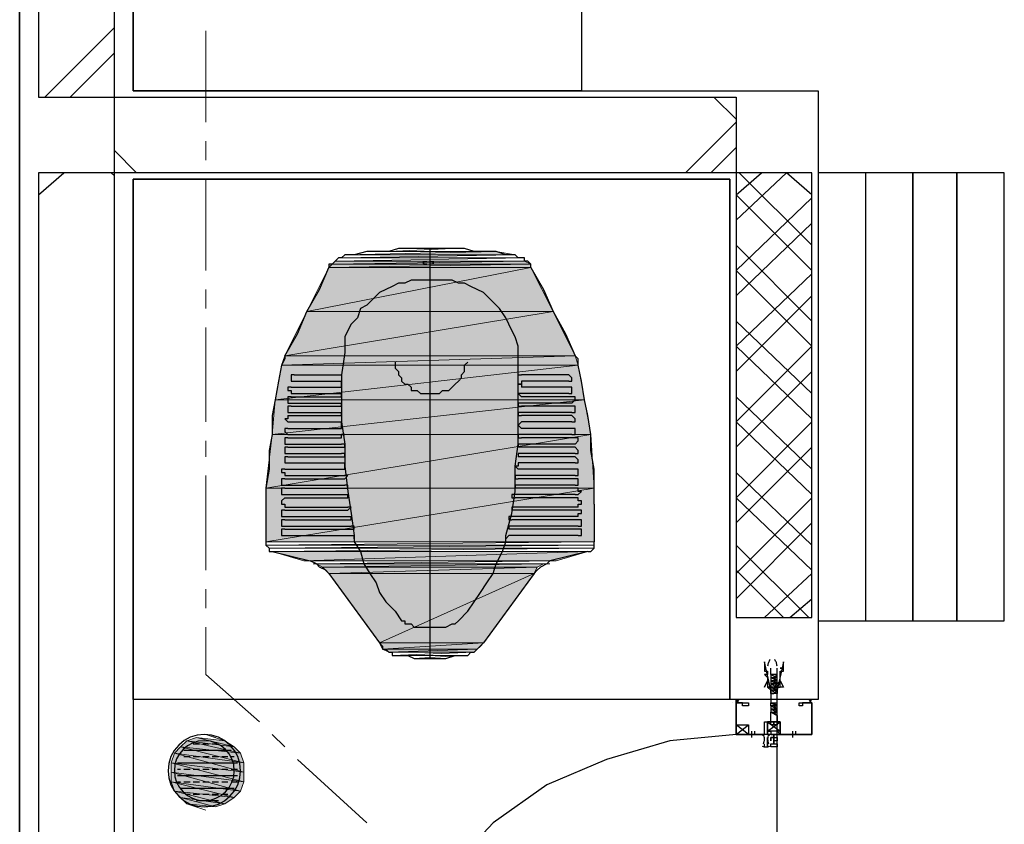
# Model space of a CAD drawing. Header units: millimetres. Extents: x 0 to 420, y 0 to 297.
# Tile 5 of 68: x 73 to 86, y 109 to 120. Entities that reach past the tile are written whole.
import ezdxf

# ---------------------------------------------------------------- set-up
doc = ezdxf.new("R2010")
doc.units = ezdxf.units.MM
doc.layers.add('FILL_FFFFFF', color=7, linetype='Continuous', true_color=0xffffff)
doc.layers.add('LINE_FFFFFF', color=7, linetype='Continuous', true_color=0xffffff)
doc.layers.add('LINE_000000', color=7, linetype='Continuous')

msp = doc.modelspace()

# ---------------------------------------------------------------- hatches: boundary and pattern name
at = {"layer": 'FILL_FFFFFF'}
h = msp.add_hatch(color=7, dxfattribs=at)
h.dxf.hatch_style = 1
h.paths.add_polyline_path([(79.587, 116.967), (77.555, 116.925), (79.841, 116.925), (79.587, 116.967)])
h = msp.add_hatch(color=7, dxfattribs=at)
h.dxf.hatch_style = 1
h.paths.add_polyline_path([(77.385, 116.798), (80.052, 116.798), (77.343, 116.755), (77.385, 116.798)])
h = msp.add_hatch(color=7, dxfattribs=at)
h.dxf.hatch_style = 1
h.paths.add_polyline_path([(80.052, 116.798), (77.343, 116.755), (80.052, 116.755), (80.052, 116.798)])
h = msp.add_hatch(color=7, dxfattribs=at)
h.dxf.hatch_style = 1
h.paths.add_polyline_path([(77.428, 116.84), (79.968, 116.84), (77.385, 116.798), (77.428, 116.84)])
h = msp.add_hatch(color=7, dxfattribs=at)
h.dxf.hatch_style = 1
h.paths.add_polyline_path([(79.968, 116.84), (77.385, 116.798), (80.052, 116.798), (79.968, 116.84)])
h = msp.add_hatch(color=7, dxfattribs=at)
h.dxf.hatch_style = 1
h.paths.add_polyline_path([(77.343, 116.755), (80.052, 116.755), (77.047, 116.163), (77.343, 116.755)])
h = msp.add_hatch(color=7, dxfattribs=at)
h.dxf.hatch_style = 1
h.paths.add_polyline_path([(80.052, 116.755), (77.047, 116.163), (80.349, 116.163), (80.052, 116.755)])
h = msp.add_hatch(color=7, dxfattribs=at)
h.dxf.hatch_style = 1
h.paths.add_polyline_path([(77.047, 116.163), (80.349, 116.163), (76.75, 115.57), (77.047, 116.163)])
h = msp.add_hatch(color=7, dxfattribs=at)
h.dxf.hatch_style = 1
h.paths.add_polyline_path([(80.349, 116.163), (76.75, 115.57), (80.645, 115.57), (80.349, 116.163)])
h = msp.add_hatch(color=7, dxfattribs=at)
h.dxf.hatch_style = 1
h.paths.add_polyline_path([(76.708, 115.443), (80.687, 115.443), (76.623, 114.977), (76.708, 115.443)])
h = msp.add_hatch(color=7, dxfattribs=at)
h.dxf.hatch_style = 1
h.paths.add_polyline_path([(80.687, 115.443), (76.623, 114.977), (80.772, 114.977), (80.687, 115.443)])
h = msp.add_hatch(color=7, dxfattribs=at)
h.dxf.hatch_style = 1
h.paths.add_polyline_path([(76.75, 115.57), (80.645, 115.57), (76.708, 115.443), (76.75, 115.57)])
h = msp.add_hatch(color=7, dxfattribs=at)
h.dxf.hatch_style = 1
h.paths.add_polyline_path([(80.645, 115.57), (76.708, 115.443), (80.687, 115.443), (80.645, 115.57)])
h = msp.add_hatch(color=7, dxfattribs=at)
h.dxf.hatch_style = 1
h.paths.add_polyline_path([(76.623, 114.977), (80.772, 114.977), (76.581, 114.512), (76.623, 114.977)])
h = msp.add_hatch(color=7, dxfattribs=at)
h.dxf.hatch_style = 1
h.paths.add_polyline_path([(80.772, 114.977), (76.581, 114.512), (80.857, 114.512), (80.772, 114.977)])
h = msp.add_hatch(color=7, dxfattribs=at)
h.dxf.hatch_style = 1
h.paths.add_polyline_path([(76.581, 114.512), (80.857, 114.512), (76.496, 113.792), (76.581, 114.512)])
h = msp.add_hatch(color=7, dxfattribs=at)
h.dxf.hatch_style = 1
h.paths.add_polyline_path([(80.857, 114.512), (76.496, 113.792), (80.899, 113.792), (80.857, 114.512)])
h = msp.add_hatch(color=7, dxfattribs=at)
h.dxf.hatch_style = 1
h.paths.add_polyline_path([(76.496, 113.792), (80.899, 113.792), (76.496, 113.072), (76.496, 113.792)])
h = msp.add_hatch(color=7, dxfattribs=at)
h.dxf.hatch_style = 1
h.paths.add_polyline_path([(80.899, 113.792), (76.496, 113.072), (80.899, 113.072), (80.899, 113.792)])
h = msp.add_hatch(color=7, dxfattribs=at)
h.dxf.hatch_style = 1
h.paths.add_polyline_path([(76.581, 112.945), (80.814, 112.945), (77.004, 112.818), (76.581, 112.945)])
h = msp.add_hatch(color=7, dxfattribs=at)
h.dxf.hatch_style = 1
h.paths.add_polyline_path([(80.814, 112.945), (77.004, 112.818), (80.391, 112.818), (80.814, 112.945)])
h = msp.add_hatch(color=7, dxfattribs=at)
h.dxf.hatch_style = 1
h.paths.add_polyline_path([(77.174, 112.776), (80.222, 112.776), (77.258, 112.734), (77.174, 112.776)])
h = msp.add_hatch(color=7, dxfattribs=at)
h.dxf.hatch_style = 1
h.paths.add_polyline_path([(80.222, 112.776), (77.258, 112.734), (80.137, 112.734), (80.222, 112.776)])
h = msp.add_hatch(color=7, dxfattribs=at)
h.dxf.hatch_style = 1
h.paths.add_polyline_path([(77.258, 112.734), (80.137, 112.734), (77.343, 112.649), (77.258, 112.734)])
h = msp.add_hatch(color=7, dxfattribs=at)
h.dxf.hatch_style = 1
h.paths.add_polyline_path([(80.137, 112.734), (77.343, 112.649), (80.095, 112.649), (80.137, 112.734)])
h = msp.add_hatch(color=7, dxfattribs=at)
h.dxf.hatch_style = 1
h.paths.add_polyline_path([(77.343, 112.649), (80.095, 112.649), (78.02, 111.718), (77.343, 112.649)])
h = msp.add_hatch(color=7, dxfattribs=at)
h.dxf.hatch_style = 1
h.paths.add_polyline_path([(80.095, 112.649), (78.02, 111.718), (79.417, 111.718), (80.095, 112.649)])
h = msp.add_hatch(color=7, dxfattribs=at)
h.dxf.hatch_style = 1
h.paths.add_polyline_path([(78.02, 111.718), (79.417, 111.718), (78.063, 111.633), (78.02, 111.718)])
h = msp.add_hatch(color=7, dxfattribs=at)
h.dxf.hatch_style = 1
h.paths.add_polyline_path([(79.417, 111.718), (78.063, 111.633), (79.333, 111.633), (79.417, 111.718)])
h = msp.add_hatch(color=7, dxfattribs=at)
h.dxf.hatch_style = 1
h.paths.add_polyline_path([(78.063, 111.633), (79.333, 111.633), (78.147, 111.591), (78.063, 111.633)])
h = msp.add_hatch(color=7, dxfattribs=at)
h.dxf.hatch_style = 1
h.paths.add_polyline_path([(79.333, 111.633), (78.147, 111.591), (79.29, 111.591), (79.333, 111.633)])
h = msp.add_hatch(color=7, dxfattribs=at)
h.dxf.hatch_style = 1
h.paths.add_polyline_path([(75.438, 110.405), (76.073, 110.321), (75.565, 110.448), (75.438, 110.405)])
h = msp.add_hatch(color=7, dxfattribs=at)
h.dxf.hatch_style = 1
h.paths.add_polyline_path([(76.073, 110.321), (75.565, 110.448), (75.946, 110.405), (76.073, 110.321)])
h = msp.add_hatch(color=7, dxfattribs=at)
h.dxf.hatch_style = 1
h.paths.add_polyline_path([(75.269, 110.236), (76.2, 110.109), (75.353, 110.321), (75.269, 110.236)])
h = msp.add_hatch(color=7, dxfattribs=at)
h.dxf.hatch_style = 1
h.paths.add_polyline_path([(75.353, 110.321), (76.158, 110.236), (75.438, 110.405), (75.353, 110.321)])
h = msp.add_hatch(color=7, dxfattribs=at)
h.dxf.hatch_style = 1
h.paths.add_polyline_path([(76.2, 110.109), (75.353, 110.321), (76.158, 110.236), (76.2, 110.109)])
h = msp.add_hatch(color=7, dxfattribs=at)
h.dxf.hatch_style = 1
h.paths.add_polyline_path([(76.158, 110.236), (75.438, 110.405), (76.073, 110.321), (76.158, 110.236)])
h = msp.add_hatch(color=7, dxfattribs=at)
h.dxf.hatch_style = 1
h.paths.add_polyline_path([(75.226, 110.109), (76.2, 109.982), (75.269, 110.236), (75.226, 110.109)])
h = msp.add_hatch(color=7, dxfattribs=at)
h.dxf.hatch_style = 1
h.paths.add_polyline_path([(76.2, 109.982), (75.269, 110.236), (76.2, 110.109), (76.2, 109.982)])
h = msp.add_hatch(color=7, dxfattribs=at)
h.dxf.hatch_style = 1
h.paths.add_polyline_path([(75.226, 109.982), (76.2, 109.855), (75.226, 110.109), (75.226, 109.982)])
h = msp.add_hatch(color=7, dxfattribs=at)
h.dxf.hatch_style = 1
h.paths.add_polyline_path([(76.2, 109.855), (75.226, 110.109), (76.2, 109.982), (76.2, 109.855)])
h = msp.add_hatch(color=7, dxfattribs=at)
h.dxf.hatch_style = 1
h.paths.add_polyline_path([(75.226, 109.855), (76.158, 109.728), (75.226, 109.982), (75.226, 109.855)])
h = msp.add_hatch(color=7, dxfattribs=at)
h.dxf.hatch_style = 1
h.paths.add_polyline_path([(76.158, 109.728), (75.226, 109.982), (76.2, 109.855), (76.158, 109.728)])
h = msp.add_hatch(color=7, dxfattribs=at)
h.dxf.hatch_style = 1
h.paths.add_polyline_path([(75.269, 109.728), (76.073, 109.643), (75.226, 109.855), (75.269, 109.728)])
h = msp.add_hatch(color=7, dxfattribs=at)
h.dxf.hatch_style = 1
h.paths.add_polyline_path([(76.073, 109.643), (75.226, 109.855), (76.158, 109.728), (76.073, 109.643)])
h = msp.add_hatch(color=7, dxfattribs=at)
h.dxf.hatch_style = 1
h.paths.add_polyline_path([(75.353, 109.643), (75.946, 109.559), (75.269, 109.728), (75.353, 109.643)])
h = msp.add_hatch(color=7, dxfattribs=at)
h.dxf.hatch_style = 1
h.paths.add_polyline_path([(75.946, 109.559), (75.269, 109.728), (76.073, 109.643), (75.946, 109.559)])
h = msp.add_hatch(color=7, dxfattribs=at)
h.dxf.hatch_style = 1
h.paths.add_polyline_path([(75.438, 109.559), (75.819, 109.516), (75.353, 109.643), (75.438, 109.559)])
h = msp.add_hatch(color=7, dxfattribs=at)
h.dxf.hatch_style = 1
h.paths.add_polyline_path([(75.819, 109.516), (75.353, 109.643), (75.946, 109.559), (75.819, 109.516)])

# ---------------------------------------------------------------- linework, layer by layer
at = {"layer": 'LINE_000000', "lineweight": 25}
for p, q in [((73.194, 253.831), (73.194, 58.039)), ((73.194, 103.336), (73.194, 243.332)), ((73.533, 119.041), (74.464, 119.973)), ((73.872, 119.041), (74.464, 119.634)), ((82.804, 118.745), (82.508, 119.041)), ((82.127, 118.025), (82.804, 118.703)), ((82.465, 118.025), (82.804, 118.364)), ((74.761, 118.025), (74.464, 118.322)), ((73.448, 117.729), (73.787, 118.025)), ((74.464, 117.983), (74.422, 118.025)), ((82.804, 117.729), (83.143, 118.025)), ((82.804, 117.39), (83.481, 118.025)), ((83.82, 117.052), (82.846, 118.025)), ((83.82, 117.729), (83.481, 118.025)), ((83.82, 116.713), (82.804, 117.729)), ((82.804, 116.713), (83.82, 117.687)), ((82.804, 116.374), (83.82, 117.348)), ((83.82, 116.036), (82.804, 117.052)), ((78.698, 117.009), (78.698, 111.506)), ((78.613, 116.84), (78.613, 116.84)), ((78.613, 116.84), (78.655, 116.84)), ((78.613, 116.84), (78.613, 116.84)), ((78.613, 116.84), (78.613, 116.84)), ((78.613, 116.84), (78.613, 116.84)), ((78.613, 116.798), (78.613, 116.798)), ((78.655, 116.84), (78.655, 116.84)), ((78.655, 116.84), (78.655, 116.84)), ((78.655, 116.84), (78.655, 116.84)), ((78.655, 116.84), (78.655, 116.84)), ((78.655, 116.84), (78.655, 116.84)), ((78.655, 116.798), (78.655, 116.798)), ((78.698, 116.84), (78.74, 116.84)), ((78.698, 116.84), (78.698, 116.84)), ((78.698, 116.84), (78.698, 116.84)), ((78.698, 116.84), (78.698, 116.84)), ((78.698, 116.84), (78.698, 116.84)), ((78.698, 116.84), (78.698, 116.84)), ((78.698, 116.84), (78.698, 116.84)), ((78.698, 116.84), (78.698, 116.84)), ((78.698, 116.84), (78.698, 116.84)), ((78.74, 116.798), (78.698, 116.798)), ((78.74, 116.798), (78.698, 116.798)), ((78.698, 116.798), (78.698, 116.798)), ((78.74, 116.84), (78.74, 116.84)), ((78.74, 116.84), (78.74, 116.84)), ((78.74, 116.84), (78.74, 116.84)), ((78.74, 116.84), (78.74, 116.84)), ((78.74, 116.798), (78.74, 116.798)), ((78.74, 116.798), (78.74, 116.798)), ((78.74, 116.798), (78.74, 116.798)), ((78.74, 116.798), (78.74, 116.798)), ((78.782, 116.84), (78.782, 116.84)), ((78.782, 116.84), (78.782, 116.84)), ((78.782, 116.84), (78.782, 116.84)), ((78.782, 116.84), (78.782, 116.84)), ((78.782, 116.84), (78.782, 116.84)), ((78.782, 116.84), (78.782, 116.84)), ((78.782, 116.84), (78.782, 116.84)), ((78.825, 116.84), (78.825, 116.84)), ((83.82, 115.697), (82.804, 116.713)), ((82.804, 115.697), (83.82, 116.671)), ((82.804, 115.358), (83.82, 116.374)), ((83.82, 115.062), (82.804, 116.036)), ((82.804, 114.681), (83.82, 115.697)), ((83.82, 114.723), (82.804, 115.697)), ((76.877, 115.316), (77.512, 115.316)), ((77.512, 115.316), (77.512, 115.316)), ((79.883, 115.316), (79.883, 115.316)), ((79.883, 115.316), (79.925, 115.316)), ((80.56, 115.316), (79.925, 115.316)), ((82.804, 114.342), (83.82, 115.358)), ((76.877, 115.231), (77.512, 115.231)), ((79.925, 115.231), (79.925, 115.231)), ((80.56, 115.231), (79.925, 115.231)), ((80.56, 115.231), (80.56, 115.231)), ((76.835, 115.147), (76.835, 115.147)), ((76.835, 115.147), (77.512, 115.147)), ((76.835, 115.062), (77.512, 115.062)), ((77.512, 115.02), (77.512, 115.062)), ((80.56, 115.147), (79.925, 115.147)), ((79.925, 115.062), (79.925, 115.062)), ((80.56, 115.062), (79.925, 115.062)), ((76.835, 115.02), (77.512, 115.02)), ((76.835, 115.02), (76.835, 115.02)), ((76.835, 114.935), (77.512, 114.935)), ((77.512, 115.02), (77.512, 115.02)), ((77.512, 114.893), (77.512, 114.935)), ((80.603, 115.02), (79.925, 115.02)), ((79.925, 114.935), (79.925, 114.935)), ((80.603, 114.935), (79.925, 114.935)), ((80.603, 114.935), (80.603, 114.935)), ((83.82, 114.046), (82.804, 115.02)), ((76.835, 114.893), (77.512, 114.893)), ((76.835, 114.808), (77.512, 114.808)), ((77.512, 114.893), (77.512, 114.893)), ((77.512, 114.766), (77.512, 114.808)), ((80.603, 114.893), (79.925, 114.893)), ((79.925, 114.808), (79.925, 114.808)), ((80.603, 114.808), (79.925, 114.808)), ((80.603, 114.808), (80.603, 114.808)), ((76.793, 114.766), (76.793, 114.766)), ((76.793, 114.766), (77.512, 114.766)), ((76.793, 114.681), (77.512, 114.681)), ((77.512, 114.766), (77.512, 114.766)), ((80.603, 114.766), (79.925, 114.766)), ((79.925, 114.681), (79.925, 114.681)), ((80.603, 114.681), (79.925, 114.681)), ((80.603, 114.681), (80.603, 114.681)), ((82.804, 113.665), (83.82, 114.681)), ((83.82, 113.707), (82.804, 114.681)), ((76.793, 114.596), (76.793, 114.596)), ((76.793, 114.596), (77.512, 114.596)), ((77.512, 114.596), (77.512, 114.596)), ((80.603, 114.596), (79.925, 114.596)), ((76.793, 114.512), (77.512, 114.512)), ((76.793, 114.469), (76.793, 114.469)), ((76.793, 114.469), (77.512, 114.469)), ((76.793, 114.385), (77.512, 114.385)), ((77.512, 114.469), (77.512, 114.469)), ((79.883, 114.385), (79.883, 114.385)), ((79.883, 114.385), (79.883, 114.342)), ((80.645, 114.385), (79.883, 114.385)), ((80.603, 114.512), (79.925, 114.512)), ((80.645, 114.469), (79.925, 114.469)), ((80.645, 114.385), (80.645, 114.385)), ((76.793, 114.342), (77.512, 114.342)), ((76.793, 114.258), (77.512, 114.258)), ((77.512, 114.342), (77.512, 114.342)), ((80.645, 114.342), (79.883, 114.342)), ((79.883, 114.258), (79.883, 114.258)), ((79.883, 114.258), (79.883, 114.215)), ((80.645, 114.258), (79.883, 114.258)), ((80.645, 114.258), (80.645, 114.258)), ((82.804, 113.326), (83.82, 114.342)), ((76.793, 114.215), (77.512, 114.215)), ((76.793, 114.131), (77.555, 114.131)), ((80.645, 114.215), (79.883, 114.215)), ((80.645, 114.131), (79.883, 114.131)), ((80.645, 114.131), (80.645, 114.131)), ((76.75, 114.046), (76.75, 114.046)), ((76.75, 114.046), (77.555, 114.046)), ((77.555, 114.046), (77.555, 114.046)), ((80.645, 114.046), (79.883, 114.046)), ((83.82, 113.03), (82.804, 114.004)), ((76.75, 113.961), (77.555, 113.961)), ((76.75, 113.919), (76.75, 113.919)), ((76.75, 113.919), (77.555, 113.919)), ((77.555, 113.919), (77.555, 113.919)), ((80.645, 113.961), (79.883, 113.961)), ((80.645, 113.919), (79.883, 113.919)), ((76.75, 113.834), (77.555, 113.834)), ((76.75, 113.792), (76.75, 113.792)), ((76.75, 113.792), (77.555, 113.792)), ((79.841, 113.834), (79.841, 113.834)), ((79.841, 113.834), (79.841, 113.792)), ((80.645, 113.834), (79.841, 113.834)), ((80.645, 113.792), (79.841, 113.792)), ((76.75, 113.707), (77.597, 113.707)), ((76.75, 113.665), (76.75, 113.665)), ((76.75, 113.665), (77.597, 113.665)), ((77.597, 113.665), (77.597, 113.707)), ((77.597, 113.665), (77.597, 113.665)), ((79.841, 113.707), (79.841, 113.707)), ((80.645, 113.707), (79.841, 113.707)), ((80.687, 113.665), (79.841, 113.665)), ((82.804, 112.649), (83.82, 113.665)), ((83.82, 112.691), (82.804, 113.665)), ((76.75, 113.538), (77.597, 113.538)), ((76.75, 113.496), (77.597, 113.496)), ((77.597, 113.496), (77.597, 113.496)), ((79.798, 113.538), (79.798, 113.538)), ((79.798, 113.538), (79.798, 113.496)), ((80.687, 113.538), (79.798, 113.538)), ((80.687, 113.496), (79.798, 113.496)), ((80.899, 113.58), (80.899, 113.072)), ((76.75, 113.411), (77.639, 113.411)), ((76.75, 113.369), (77.639, 113.369)), ((77.639, 113.369), (77.639, 113.411)), ((77.639, 113.369), (77.639, 113.369)), ((79.798, 113.411), (79.798, 113.411)), ((80.687, 113.411), (79.798, 113.411)), ((80.687, 113.369), (79.798, 113.369)), ((80.687, 113.411), (80.687, 113.411)), ((82.804, 112.31), (83.82, 113.326)), ((76.75, 113.284), (77.639, 113.284)), ((76.75, 113.242), (77.639, 113.242)), ((77.639, 113.242), (77.639, 113.242)), ((79.756, 113.284), (79.756, 113.284)), ((79.756, 113.284), (79.756, 113.242)), ((80.687, 113.284), (79.756, 113.284)), ((80.687, 113.242), (79.756, 113.242)), ((80.687, 113.284), (80.687, 113.284)), ((76.75, 113.157), (77.682, 113.157)), ((77.682, 113.157), (77.682, 113.072)), ((77.682, 113.115), (77.682, 113.157)), ((79.714, 113.072), (79.714, 113.157)), ((79.756, 113.157), (79.714, 113.115)), ((79.756, 113.157), (79.756, 113.157)), ((80.687, 113.157), (79.756, 113.157)), ((80.687, 113.157), (80.687, 113.157)), ((83.778, 112.056), (82.804, 113.03)), ((83.439, 112.056), (82.804, 112.691)), ((77.343, 112.649), (78.02, 111.718)), ((80.095, 112.649), (79.417, 111.718)), ((83.185, 112.056), (83.82, 112.649)), ((83.524, 112.056), (83.82, 112.31)), ((78.994, 111.972), (78.994, 111.972)), ((83.27, 111.294), (83.27, 111.379)), ((83.354, 111.294), (83.354, 111.379)), ((83.27, 111.294), (83.27, 111.294)), ((83.27, 111.294), (83.27, 111.252)), ((83.27, 111.252), (83.354, 111.252)), ((83.27, 111.252), (83.27, 111.252)), ((83.27, 111.252), (83.27, 111.252)), ((83.27, 111.252), (83.27, 111.252)), ((83.27, 111.252), (83.27, 111.21)), ((83.354, 105.537), (83.354, 111.294)), ((83.27, 111.21), (83.27, 111.21)), ((83.27, 111.21), (83.27, 111.21)), ((83.27, 111.21), (83.27, 111.167)), ((83.27, 111.21), (83.27, 111.21)), ((83.27, 111.167), (83.354, 111.125)), ((83.27, 111.167), (83.27, 111.167)), ((83.27, 111.167), (83.27, 111.125)), ((83.27, 111.167), (83.27, 111.167)), ((83.27, 111.167), (83.27, 111.167)), ((83.27, 111.125), (83.27, 111.125)), ((83.27, 111.125), (83.27, 111.125)), ((83.27, 111.125), (83.27, 111.125)), ((83.27, 111.125), (83.27, 111.125)), ((83.27, 111.125), (83.27, 111.083)), ((83.27, 111.083), (83.27, 111.083)), ((83.27, 111.083), (83.27, 111.083)), ((83.27, 111.083), (83.27, 111.04)), ((83.27, 111.04), (83.312, 111.04)), ((83.27, 111.04), (83.27, 111.04)), ((83.354, 111.04), (83.354, 111.04)), ((83.82, 110.913), (83.778, 110.956)), ((83.82, 110.956), (83.82, 110.956)), ((82.762, 110.913), (82.762, 110.913)), ((82.846, 110.913), (82.846, 110.913)), ((83.27, 110.871), (83.27, 110.871)), ((83.27, 110.871), (83.27, 110.871)), ((83.27, 110.871), (83.27, 110.829)), ((83.27, 110.829), (83.27, 110.829)), ((83.27, 110.829), (83.27, 110.786)), ((83.778, 110.913), (83.778, 110.913)), ((83.82, 110.913), (83.82, 110.913)), ((83.862, 110.913), (83.862, 110.913)), ((83.27, 110.786), (83.27, 110.786)), ((83.27, 110.786), (83.27, 110.786)), ((82.804, 110.49), (82.973, 110.617)), ((82.973, 110.49), (82.804, 110.617)), ((83.227, 110.532), (83.397, 110.659)), ((83.227, 110.532), (83.397, 110.659)), ((83.016, 110.448), (83.016, 110.532)), ((83.016, 110.448), (83.016, 110.532)), ((83.016, 110.49), (83.058, 110.49)), ((83.016, 110.49), (83.016, 110.49)), ((83.016, 110.49), (83.058, 110.49)), ((83.058, 110.49), (83.058, 110.532)), ((83.185, 110.405), (83.185, 110.448)), ((83.27, 110.448), (83.27, 110.448)), ((83.566, 110.448), (83.566, 110.532)), ((83.566, 110.49), (83.566, 110.49)), ((83.608, 110.49), (83.608, 110.532)), ((75.523, 110.363), (75.607, 110.363)), ((75.65, 110.363), (75.734, 110.363)), ((75.777, 110.363), (75.861, 110.363)), ((75.904, 110.363), (75.904, 110.363)), ((83.185, 110.321), (83.185, 110.363)), ((83.27, 110.321), (83.27, 110.363)), ((75.353, 110.194), (75.353, 110.194)), ((75.396, 110.278), (76.031, 110.278)), ((75.396, 110.194), (75.48, 110.194)), ((75.523, 110.194), (75.607, 110.194)), ((75.65, 110.194), (75.734, 110.194)), ((75.777, 110.194), (75.861, 110.194)), ((75.904, 110.194), (75.988, 110.194)), ((76.031, 110.194), (76.073, 110.194)), ((75.311, 110.109), (76.115, 110.109)), ((75.311, 110.024), (75.353, 110.024)), ((75.396, 110.024), (75.48, 110.024)), ((75.523, 110.024), (75.607, 110.024)), ((75.65, 110.024), (75.734, 110.024)), ((75.777, 110.024), (75.861, 110.024)), ((75.904, 110.024), (75.988, 110.024)), ((76.031, 110.024), (76.115, 110.024)), ((75.311, 109.94), (76.115, 109.94)), ((75.311, 109.855), (75.353, 109.855)), ((75.353, 109.77), (76.073, 109.77)), ((75.396, 109.855), (75.48, 109.855)), ((75.523, 109.855), (75.607, 109.855)), ((75.65, 109.855), (75.734, 109.855)), ((75.777, 109.855), (75.861, 109.855)), ((75.904, 109.855), (75.988, 109.855)), ((76.031, 109.855), (76.115, 109.855)), ((75.438, 109.686), (75.48, 109.686)), ((75.523, 109.686), (75.607, 109.686)), ((75.65, 109.686), (75.734, 109.686)), ((75.777, 109.686), (75.861, 109.686)), ((75.904, 109.686), (75.988, 109.686)), ((75.565, 109.601), (75.861, 109.601))]:
    msp.add_line(p, q, dxfattribs=at)
at = {"layer": 'LINE_000000', "lineweight": 13}
for p, q in [((75.692, 119.93), (75.692, 118.703)), ((75.692, 118.449), (75.692, 118.195)), ((75.692, 117.941), (75.692, 116.713)), ((75.692, 116.459), (75.692, 116.205)), ((75.692, 115.951), (75.692, 114.681)), ((75.692, 114.427), (75.692, 114.215)), ((75.692, 113.961), (75.692, 112.691)), ((75.692, 112.437), (75.692, 112.183)), ((76.581, 110.49), (76.75, 110.321)), ((76.92, 110.151), (77.851, 109.305))]:
    msp.add_line(p, q, dxfattribs=at)
at = {"layer": 'LINE_000000', "lineweight": 0}
msp.add_line((83.312, 110.956), (83.312, 110.956), dxfattribs=at)
at = {"layer": 'LINE_000000', "lineweight": 25}
for points in [[(73.448, 119.041), (74.464, 119.041), (74.464, 127.254), (73.448, 127.254), (73.448, 119.041)], [(80.73, 126.153), (80.73, 119.126), (74.718, 119.126), (74.718, 126.153), (80.73, 126.153)], [(74.464, 118.025), (74.464, 119.041), (82.804, 119.041), (82.804, 118.025), (74.464, 118.025)], [(73.448, 106.426), (74.464, 106.426), (74.464, 118.025), (73.448, 118.025), (73.448, 106.426)], [(82.804, 112.056), (83.82, 112.056), (83.82, 118.025), (82.804, 118.025), (82.804, 112.056)], [(83.905, 112.014), (86.402, 112.014), (86.402, 118.025), (83.905, 118.025), (83.905, 112.014)], [(85.175, 118.025), (84.54, 118.025), (84.54, 112.014), (85.175, 112.014), (85.175, 118.025)], [(85.767, 118.025), (85.175, 118.025), (85.175, 112.014), (85.767, 112.014), (85.767, 118.025)], [(86.402, 118.025), (85.767, 118.025), (85.767, 112.014), (86.402, 112.014), (86.402, 118.025)], [(82.719, 117.941), (82.719, 110.956), (74.718, 110.956), (74.718, 117.941), (82.719, 117.941)], [(78.613, 116.798), (78.613, 116.84), (78.613, 116.798)], [(78.613, 116.798), (78.655, 116.798), (78.613, 116.798)], [(78.74, 116.798), (78.74, 116.84), (78.74, 116.798)], [(83.27, 111.04), (83.27, 111.083), (83.185, 111.464), (83.185, 111.379), (83.185, 111.337), (83.227, 111.337), (83.227, 111.294), (83.185, 111.294), (83.227, 111.252), (83.227, 111.21), (83.227, 111.167), (83.227, 111.125), (83.27, 111.125), (83.227, 111.125), (83.27, 111.083), (83.27, 110.913), (83.354, 110.913), (83.354, 111.083), (83.354, 111.125), (83.397, 111.125), (83.397, 111.167), (83.354, 111.167), (83.397, 111.21), (83.397, 111.252), (83.397, 111.294), (83.397, 111.337), (83.439, 111.337), (83.439, 111.379), (83.397, 111.379), (83.439, 111.379), (83.439, 111.464), (83.354, 111.083), (83.354, 111.04), (83.27, 111.04)], [(83.227, 111.21), (83.185, 111.125), (83.227, 111.21)], [(83.312, 111.167), (83.354, 111.167), (83.312, 111.167)], [(83.397, 111.21), (83.439, 111.125), (83.397, 111.125), (83.397, 111.21)], [(83.778, 110.913), (83.82, 110.913), (83.778, 110.913)], [(82.973, 110.49), (82.804, 110.49), (82.804, 110.617), (82.973, 110.617), (82.973, 110.49)], [(75.184, 110.003), (75.194, 109.905), (75.222, 109.814), (75.267, 109.731), (75.327, 109.659), (75.399, 109.599), (75.481, 109.555), (75.573, 109.526), (75.671, 109.516), (75.769, 109.526), (75.86, 109.555), (75.943, 109.599), (76.015, 109.659), (76.075, 109.731), (76.119, 109.814), (76.148, 109.905), (76.158, 110.003), (76.148, 110.101), (76.119, 110.193), (76.075, 110.275), (76.015, 110.347), (75.943, 110.407), (75.86, 110.452), (75.769, 110.48), (75.671, 110.49), (75.573, 110.48), (75.481, 110.452), (75.399, 110.407), (75.327, 110.347), (75.267, 110.275), (75.222, 110.193), (75.194, 110.101), (75.184, 110.003)], [(83.312, 110.49), (83.227, 110.49), (83.227, 110.532), (83.27, 110.532), (83.27, 110.49), (83.354, 110.49), (83.354, 110.532), (83.397, 110.49), (83.354, 110.49), (83.397, 110.49), (83.312, 110.49), (83.312, 110.448), (83.354, 110.448), (83.354, 110.405), (83.312, 110.405), (83.312, 110.448), (83.312, 110.363), (83.354, 110.363), (83.354, 110.321), (83.27, 110.321), (83.27, 110.363), (83.312, 110.363), (83.312, 110.448), (83.27, 110.448), (83.27, 110.405), (83.27, 110.448), (83.312, 110.448), (83.312, 110.49)], [(83.312, 110.49), (83.227, 110.49), (83.227, 110.532), (83.27, 110.532), (83.27, 110.49), (83.354, 110.49), (83.354, 110.532), (83.397, 110.49), (83.354, 110.49), (83.397, 110.49), (83.312, 110.49), (83.312, 110.448), (83.354, 110.448), (83.354, 110.405), (83.312, 110.405), (83.312, 110.448), (83.312, 110.363), (83.354, 110.363), (83.354, 110.321), (83.27, 110.321), (83.27, 110.363), (83.312, 110.363), (83.312, 110.448), (83.27, 110.448), (83.27, 110.405), (83.27, 110.448), (83.312, 110.448), (83.312, 110.49)], [(83.227, 110.321), (83.227, 110.448), (83.227, 110.321)], [(75.269, 110.003), (75.277, 109.922), (75.3, 109.847), (75.337, 109.778), (75.386, 109.719), (75.446, 109.67), (75.514, 109.633), (75.59, 109.609), (75.671, 109.601), (75.752, 109.609), (75.827, 109.633), (75.896, 109.67), (75.955, 109.719), (76.004, 109.778), (76.041, 109.847), (76.065, 109.922), (76.073, 110.003), (76.065, 110.084), (76.041, 110.16), (76.004, 110.228), (75.955, 110.288), (75.896, 110.337), (75.827, 110.374), (75.752, 110.397), (75.671, 110.405), (75.59, 110.397), (75.514, 110.374), (75.446, 110.337), (75.386, 110.288), (75.337, 110.228), (75.3, 110.16), (75.277, 110.084), (75.269, 110.003)]]:
    msp.add_lwpolyline(points, close=True, dxfattribs=at)
for points in [[(74.718, 126.238), (74.718, 119.126), (83.905, 119.126), (83.905, 110.956), (82.719, 110.956), (82.719, 117.941), (74.718, 117.941), (74.718, 103.463)], [(77.555, 116.925), (77.512, 116.882), (77.47, 116.882), (77.428, 116.84), (77.385, 116.798), (77.343, 116.798), (77.343, 116.755)], [(78.698, 117.009), (78.571, 117.009), (78.401, 117.009), (78.274, 117.009), (78.147, 116.967), (77.978, 116.967), (77.851, 116.967), (77.682, 116.925), (77.555, 116.925)], [(79.841, 116.925), (79.714, 116.925), (79.587, 116.967), (79.417, 116.967), (79.29, 116.967), (79.163, 117.009), (78.994, 117.009), (78.867, 117.009), (78.698, 117.009)], [(80.052, 116.755), (80.052, 116.798), (80.01, 116.84), (79.968, 116.84), (79.968, 116.882), (79.925, 116.882), (79.883, 116.882), (79.841, 116.925)], [(76.75, 115.57), (76.92, 115.866), (77.047, 116.163), (77.216, 116.459), (77.343, 116.755)], [(80.052, 116.755), (80.222, 116.459), (80.349, 116.163), (80.518, 115.866), (80.645, 115.57)], [(78.698, 116.586), (78.613, 116.586), (78.528, 116.586), (78.444, 116.586), (78.359, 116.544), (78.274, 116.544), (78.19, 116.501), (78.105, 116.459), (78.02, 116.417)], [(79.417, 116.417), (79.333, 116.459), (79.248, 116.501), (79.163, 116.544), (79.079, 116.544), (78.994, 116.586), (78.909, 116.586), (78.782, 116.586), (78.698, 116.586)], [(78.02, 116.417), (77.936, 116.332), (77.851, 116.247), (77.766, 116.205), (77.724, 116.078), (77.639, 115.993), (77.597, 115.909), (77.555, 115.824), (77.555, 115.697)], [(79.883, 115.697), (79.841, 115.824), (79.798, 115.909), (79.756, 115.993), (79.714, 116.078), (79.629, 116.205), (79.587, 116.247), (79.502, 116.332), (79.417, 116.417)], [(77.555, 115.612), (77.512, 115.316), (77.512, 115.02), (77.512, 114.681), (77.555, 114.385), (77.555, 114.088), (77.597, 113.75), (77.639, 113.453), (77.682, 113.157)], [(77.555, 115.697), (77.555, 115.655), (77.555, 115.612)], [(79.714, 113.157), (79.798, 113.453), (79.841, 113.75), (79.841, 114.088), (79.883, 114.385), (79.883, 114.681), (79.883, 115.02), (79.883, 115.316), (79.883, 115.612)], [(79.883, 115.612), (79.883, 115.655), (79.883, 115.697)], [(76.708, 115.443), (76.666, 115.231), (76.623, 114.977), (76.581, 114.766), (76.581, 114.512), (76.539, 114.3), (76.539, 114.046), (76.496, 113.792), (76.496, 113.58)], [(76.75, 115.57), (76.75, 115.528), (76.708, 115.443)], [(78.232, 115.485), (78.232, 115.443), (78.232, 115.401), (78.274, 115.358), (78.274, 115.316), (78.317, 115.274), (78.317, 115.231), (78.359, 115.189), (78.401, 115.189), (78.444, 115.147), (78.444, 115.104), (78.486, 115.104), (78.528, 115.104), (78.571, 115.062), (78.613, 115.062), (78.655, 115.062), (78.698, 115.062), (78.74, 115.062), (78.782, 115.062), (78.825, 115.062), (78.867, 115.104), (78.909, 115.104), (78.952, 115.104), (78.994, 115.147), (79.036, 115.189), (79.079, 115.231), (79.121, 115.274), (79.121, 115.316), (79.163, 115.358), (79.163, 115.401), (79.163, 115.443), (79.206, 115.485)], [(80.687, 115.443), (80.687, 115.528), (80.645, 115.57)], [(80.899, 113.58), (80.899, 113.792), (80.899, 114.046), (80.857, 114.3), (80.857, 114.512), (80.814, 114.766), (80.772, 114.977), (80.73, 115.231), (80.687, 115.443)], [(76.877, 115.316), (76.835, 115.316), (76.835, 115.274), (76.835, 115.231), (76.877, 115.231)], [(80.56, 115.231), (80.603, 115.231), (80.603, 115.274), (80.56, 115.316)], [(77.512, 115.147), (77.512, 115.189), (77.512, 115.231)], [(79.925, 115.231), (79.925, 115.189), (79.883, 115.189), (79.925, 115.189), (79.925, 115.147)], [(76.835, 115.147), (76.793, 115.147), (76.793, 115.104), (76.835, 115.104), (76.835, 115.062)], [(79.925, 115.062), (79.883, 115.062), (79.925, 115.02)], [(80.56, 115.062), (80.603, 115.062), (80.603, 115.104), (80.603, 115.147), (80.56, 115.147)], [(76.835, 115.02), (76.793, 115.02), (76.793, 114.977), (76.793, 114.935), (76.835, 114.935)], [(79.925, 114.935), (79.883, 114.935), (79.883, 114.893), (79.925, 114.893)], [(80.603, 114.935), (80.645, 114.977), (80.645, 115.02), (80.603, 115.02)], [(76.835, 114.893), (76.793, 114.893), (76.793, 114.85), (76.793, 114.808), (76.835, 114.808)], [(79.925, 114.808), (79.883, 114.808), (79.883, 114.766), (79.925, 114.766)], [(80.603, 114.808), (80.645, 114.808), (80.645, 114.85), (80.645, 114.893), (80.603, 114.893)], [(76.793, 114.766), (76.793, 114.723), (76.75, 114.723), (76.793, 114.681)], [(77.512, 114.596), (77.512, 114.639), (77.512, 114.681)], [(79.925, 114.681), (79.883, 114.639), (79.925, 114.596)], [(80.603, 114.681), (80.645, 114.681), (80.645, 114.723), (80.603, 114.766)], [(76.793, 114.596), (76.75, 114.596), (76.75, 114.554), (76.793, 114.512)], [(80.603, 114.512), (80.645, 114.512), (80.645, 114.554), (80.645, 114.596), (80.603, 114.596)], [(76.793, 114.469), (76.75, 114.469), (76.75, 114.427), (76.75, 114.385), (76.793, 114.385)], [(77.512, 114.469), (77.512, 114.512), (77.555, 114.512), (77.512, 114.512)], [(77.512, 114.342), (77.555, 114.342), (77.555, 114.385), (77.512, 114.385)], [(79.925, 114.512), (79.883, 114.512), (79.883, 114.469), (79.925, 114.469)], [(80.645, 114.385), (80.687, 114.427), (80.687, 114.469), (80.645, 114.469)], [(76.793, 114.342), (76.75, 114.342), (76.75, 114.3), (76.75, 114.258), (76.793, 114.258)], [(77.512, 114.215), (77.555, 114.215), (77.555, 114.258), (77.512, 114.258)], [(80.645, 114.258), (80.687, 114.258), (80.687, 114.3), (80.645, 114.342)], [(76.793, 114.215), (76.75, 114.215), (76.75, 114.173), (76.75, 114.131), (76.793, 114.131)], [(77.555, 114.046), (77.555, 114.088), (77.555, 114.131)], [(79.883, 114.131), (79.883, 114.088), (79.841, 114.088), (79.883, 114.046)], [(80.645, 114.131), (80.687, 114.131), (80.687, 114.173), (80.645, 114.215)], [(76.75, 114.046), (76.708, 114.046), (76.708, 114.004), (76.75, 114.004), (76.75, 113.961)], [(80.645, 113.961), (80.687, 113.961), (80.687, 114.004), (80.687, 114.046), (80.645, 114.046)], [(76.75, 113.919), (76.708, 113.919), (76.708, 113.877), (76.708, 113.834), (76.75, 113.834)], [(77.555, 113.919), (77.597, 113.961), (77.555, 113.961)], [(79.883, 113.961), (79.841, 113.961), (79.841, 113.919), (79.883, 113.919)], [(80.645, 113.834), (80.687, 113.834), (80.687, 113.877), (80.687, 113.919), (80.645, 113.919)], [(76.75, 113.792), (76.708, 113.792), (76.708, 113.75), (76.708, 113.707), (76.75, 113.707)], [(77.555, 113.792), (77.597, 113.792), (77.597, 113.834), (77.555, 113.834)], [(80.645, 113.707), (80.687, 113.707), (80.73, 113.75), (80.687, 113.75), (80.687, 113.792), (80.645, 113.792)], [(76.75, 113.665), (76.708, 113.623), (76.708, 113.58), (76.75, 113.58), (76.75, 113.538)], [(79.841, 113.707), (79.798, 113.707), (79.798, 113.665), (79.841, 113.665)], [(80.687, 113.538), (80.687, 113.58), (80.73, 113.58), (80.73, 113.623), (80.687, 113.623), (80.687, 113.665)], [(76.496, 113.58), (76.496, 113.072), (76.496, 113.03), (76.539, 112.988), (76.539, 112.945), (76.581, 112.945), (77.089, 112.818)], [(76.75, 113.496), (76.708, 113.496), (76.708, 113.453), (76.708, 113.411), (76.75, 113.411)], [(77.597, 113.496), (77.639, 113.538), (77.597, 113.538)], [(80.687, 113.411), (80.687, 113.453), (80.73, 113.453), (80.73, 113.496), (80.687, 113.496)], [(76.75, 113.369), (76.708, 113.369), (76.708, 113.326), (76.708, 113.284), (76.75, 113.284)], [(79.798, 113.411), (79.756, 113.411), (79.756, 113.369), (79.798, 113.369)], [(80.687, 113.284), (80.73, 113.284), (80.73, 113.326), (80.73, 113.369), (80.687, 113.369)], [(76.75, 113.242), (76.708, 113.242), (76.708, 113.199), (76.708, 113.157), (76.75, 113.157)], [(77.639, 113.242), (77.682, 113.242), (77.682, 113.284), (77.639, 113.284)], [(80.687, 113.157), (80.73, 113.157), (80.73, 113.199), (80.73, 113.242), (80.687, 113.242)], [(77.682, 113.072), (77.766, 112.945), (77.809, 112.776), (77.893, 112.649), (77.978, 112.522), (78.02, 112.395), (78.105, 112.268), (78.232, 112.141), (78.317, 112.014)], [(79.079, 112.014), (79.206, 112.141), (79.29, 112.268), (79.375, 112.395), (79.46, 112.522), (79.544, 112.649), (79.587, 112.776), (79.671, 112.945), (79.714, 113.072)], [(80.814, 112.945), (80.857, 112.945), (80.899, 112.988), (80.899, 113.03), (80.899, 113.072)], [(80.814, 112.945), (80.306, 112.818), (80.264, 112.776), (80.179, 112.734), (80.137, 112.691), (80.095, 112.649)], [(77.343, 112.649), (77.301, 112.691), (77.216, 112.734), (77.174, 112.776), (77.089, 112.818)], [(78.317, 112.014), (78.359, 112.014), (78.359, 111.972), (78.401, 111.972), (78.444, 111.972)], [(78.994, 111.972), (79.036, 111.972), (79.079, 112.014)], [(78.444, 111.972), (78.486, 111.929), (78.571, 111.929), (78.655, 111.929), (78.698, 111.929), (78.782, 111.929), (78.867, 111.929), (78.909, 111.929), (78.994, 111.972)], [(78.02, 111.718), (78.063, 111.675), (78.063, 111.633), (78.105, 111.633), (78.147, 111.591), (78.19, 111.591), (78.19, 111.548), (78.232, 111.548), (78.274, 111.548), (78.401, 111.548), (78.486, 111.506), (78.613, 111.506), (78.698, 111.506)], [(79.121, 111.548), (79.163, 111.548), (79.206, 111.548), (79.248, 111.591), (79.29, 111.591), (79.333, 111.633), (79.375, 111.675), (79.417, 111.718)], [(78.698, 111.506), (78.825, 111.506), (78.909, 111.506), (79.036, 111.548), (79.121, 111.548)], [(83.261, 111.494), (83.254, 111.485), (83.247, 111.474), (83.242, 111.464), (83.237, 111.453), (83.233, 111.442), (83.23, 111.43), (83.228, 111.418), (83.227, 111.406)], [(83.354, 111.406), (83.353, 111.418), (83.351, 111.43), (83.348, 111.442), (83.345, 111.453), (83.34, 111.464), (83.334, 111.474), (83.328, 111.485), (83.321, 111.494)], [(83.354, 111.294), (83.27, 111.294), (83.354, 111.252), (83.312, 111.252)], [(83.354, 111.21), (83.27, 111.252), (83.354, 111.21), (83.27, 111.21), (83.354, 111.167)], [(83.312, 111.252), (83.354, 111.252), (83.312, 111.252), (83.354, 111.294)], [(83.312, 111.167), (83.354, 111.167), (83.312, 111.21), (83.354, 111.21), (83.312, 111.21), (83.354, 111.21), (83.312, 111.21), (83.354, 111.21), (83.312, 111.252), (83.354, 111.252)], [(83.312, 111.167), (83.354, 111.167), (83.27, 111.167), (83.354, 111.167)], [(83.312, 111.125), (83.354, 111.125), (83.27, 111.125), (83.354, 111.083)], [(83.27, 111.125), (83.354, 111.083), (83.27, 111.083), (83.354, 111.04)], [(83.312, 111.125), (83.354, 111.125), (83.312, 111.125), (83.354, 111.167)], [(83.354, 111.083), (83.312, 111.083), (83.354, 111.083), (83.312, 111.083), (83.354, 111.083), (83.312, 111.125), (83.354, 111.125)], [(83.354, 111.04), (83.312, 111.04), (83.354, 111.083)], [(82.846, 110.913), (82.804, 110.913), (82.846, 110.956)], [(82.846, 110.913), (82.804, 110.956), (82.804, 110.913), (82.804, 110.956), (82.846, 110.956)], [(83.778, 110.956), (83.82, 110.956), (83.778, 110.913)], [(83.82, 110.49), (83.397, 110.49), (83.354, 110.49), (83.397, 110.49), (83.397, 110.659), (83.312, 110.659), (83.227, 110.659), (83.227, 110.49), (82.804, 110.49), (82.804, 110.913), (82.931, 110.913), (82.973, 110.913), (82.973, 110.871), (82.889, 110.871), (82.889, 110.913), (82.804, 110.913), (82.804, 110.49), (83.016, 110.49), (83.016, 110.532)], [(83.27, 110.871), (83.27, 110.913), (83.354, 110.871), (83.312, 110.913)], [(83.312, 110.871), (83.354, 110.871), (83.27, 110.871), (83.354, 110.829)], [(83.27, 110.786), (83.354, 110.786), (83.27, 110.829), (83.354, 110.829), (83.27, 110.829)], [(83.312, 110.871), (83.354, 110.871), (83.312, 110.871), (83.354, 110.871), (83.354, 110.913)], [(83.312, 110.786), (83.354, 110.786), (83.312, 110.786), (83.354, 110.786), (83.312, 110.786), (83.354, 110.829), (83.312, 110.829), (83.354, 110.829), (83.312, 110.829), (83.354, 110.829), (83.312, 110.871), (83.354, 110.871)], [(83.566, 110.49), (83.608, 110.49), (83.82, 110.49), (83.82, 110.913), (83.693, 110.913), (83.693, 110.871), (83.651, 110.871), (83.651, 110.913), (83.693, 110.913), (83.82, 110.913), (83.82, 110.49)], [(83.354, 110.744), (83.354, 110.659), (83.354, 110.617), (83.312, 110.617), (83.312, 110.659), (83.312, 110.617), (83.27, 110.617), (83.27, 110.659), (83.27, 110.786), (83.354, 110.744), (83.312, 110.786)], [(83.058, 110.49), (83.185, 110.49), (83.185, 110.659), (83.397, 110.659), (83.397, 110.49), (83.566, 110.49), (83.566, 110.532)], [(83.227, 110.659), (83.397, 110.659), (83.397, 110.532), (83.227, 110.532), (83.227, 110.659), (83.397, 110.532)], [(83.227, 110.659), (83.397, 110.659), (83.397, 110.532), (83.227, 110.532), (83.227, 110.659), (83.397, 110.532)], [(82.804, 110.49), (81.915, 110.405), (81.068, 110.151), (80.264, 109.813), (79.544, 109.305), (78.952, 108.67), (78.444, 107.95), (78.063, 107.188), (77.809, 106.341), (77.766, 105.452)], [(83.257, 110.477), (83.245, 110.483), (83.232, 110.487), (83.219, 110.489), (83.206, 110.49), (83.193, 110.489), (83.18, 110.487), (83.167, 110.483), (83.155, 110.477)], [(83.172, 110.365), (83.177, 110.38), (83.182, 110.395), (83.184, 110.411), (83.185, 110.427), (83.184, 110.442), (83.182, 110.458), (83.177, 110.473), (83.172, 110.488)], [(83.241, 110.488), (83.235, 110.473), (83.231, 110.458), (83.228, 110.442), (83.227, 110.427), (83.228, 110.411), (83.231, 110.395), (83.235, 110.38), (83.241, 110.365)], [(83.155, 110.334), (83.167, 110.328), (83.18, 110.324), (83.193, 110.321), (83.206, 110.321), (83.219, 110.321), (83.232, 110.324), (83.245, 110.328), (83.257, 110.334)]]:
    msp.add_lwpolyline(points, dxfattribs=at)
at = {"layer": 'LINE_000000', "lineweight": 13}
msp.add_lwpolyline([(75.692, 111.929), (75.692, 111.294), (76.412, 110.659)], dxfattribs=at)
at = {"layer": 'LINE_FFFFFF', "lineweight": 0}
for p, q in [((77.428, 116.84), (79.968, 116.882)), ((80.857, 112.988), (76.581, 112.945))]:
    msp.add_line(p, q, dxfattribs=at)
for points in [[(77.47, 116.882), (79.925, 116.882), (77.512, 116.882), (79.841, 116.925)], [(77.555, 116.925), (79.587, 116.967), (77.851, 116.967), (79.29, 116.967), (78.147, 116.967), (78.994, 117.009), (78.401, 117.009)], [(76.539, 112.988), (80.899, 113.03), (76.496, 113.03), (80.899, 113.072)], [(77.174, 112.776), (80.306, 112.776), (77.131, 112.776), (80.391, 112.818), (77.004, 112.818)], [(78.909, 111.506), (78.486, 111.506), (79.121, 111.548), (78.274, 111.548), (79.206, 111.548), (78.19, 111.548), (79.29, 111.591), (78.147, 111.591)], [(75.819, 110.448), (75.692, 110.49), (75.946, 110.405), (75.565, 110.448)], [(75.819, 109.516), (75.438, 109.559), (75.692, 109.474)]]:
    msp.add_lwpolyline(points, dxfattribs=at)
for points in [[(79.587, 116.967), (77.555, 116.925), (79.841, 116.925), (79.587, 116.967)], [(77.385, 116.798), (80.052, 116.798), (77.343, 116.755), (77.385, 116.798)], [(80.052, 116.798), (77.343, 116.755), (80.052, 116.755), (80.052, 116.798)], [(77.428, 116.84), (79.968, 116.84), (77.385, 116.798), (77.428, 116.84)], [(79.968, 116.84), (77.385, 116.798), (80.052, 116.798), (79.968, 116.84)], [(77.343, 116.755), (80.052, 116.755), (77.047, 116.163), (77.343, 116.755)], [(80.052, 116.755), (77.047, 116.163), (80.349, 116.163), (80.052, 116.755)], [(77.047, 116.163), (80.349, 116.163), (76.75, 115.57), (77.047, 116.163)], [(80.349, 116.163), (76.75, 115.57), (80.645, 115.57), (80.349, 116.163)], [(76.708, 115.443), (80.687, 115.443), (76.623, 114.977), (76.708, 115.443)], [(80.687, 115.443), (76.623, 114.977), (80.772, 114.977), (80.687, 115.443)], [(76.75, 115.57), (80.645, 115.57), (76.708, 115.443), (76.75, 115.57)], [(80.645, 115.57), (76.708, 115.443), (80.687, 115.443), (80.645, 115.57)], [(76.623, 114.977), (80.772, 114.977), (76.581, 114.512), (76.623, 114.977)], [(80.772, 114.977), (76.581, 114.512), (80.857, 114.512), (80.772, 114.977)], [(76.581, 114.512), (80.857, 114.512), (76.496, 113.792), (76.581, 114.512)], [(80.857, 114.512), (76.496, 113.792), (80.899, 113.792), (80.857, 114.512)], [(76.496, 113.792), (80.899, 113.792), (76.496, 113.072), (76.496, 113.792)], [(80.899, 113.792), (76.496, 113.072), (80.899, 113.072), (80.899, 113.792)], [(80.899, 112.988), (76.539, 112.988), (80.899, 112.988)], [(76.581, 112.945), (80.814, 112.945), (77.004, 112.818), (76.581, 112.945)], [(80.857, 112.945), (76.581, 112.945), (80.857, 112.945)], [(80.814, 112.945), (77.004, 112.818), (80.391, 112.818), (80.814, 112.945)], [(77.174, 112.776), (80.222, 112.776), (77.258, 112.734), (77.174, 112.776)], [(80.222, 112.776), (77.258, 112.734), (80.137, 112.734), (80.222, 112.776)], [(77.258, 112.734), (80.137, 112.734), (77.343, 112.649), (77.258, 112.734)], [(80.137, 112.734), (77.343, 112.649), (80.095, 112.649), (80.137, 112.734)], [(77.343, 112.649), (80.095, 112.649), (78.02, 111.718), (77.343, 112.649)], [(80.095, 112.649), (78.02, 111.718), (79.417, 111.718), (80.095, 112.649)], [(78.02, 111.718), (79.417, 111.718), (78.063, 111.633), (78.02, 111.718)], [(79.417, 111.718), (78.063, 111.633), (79.333, 111.633), (79.417, 111.718)], [(78.063, 111.633), (79.333, 111.633), (78.147, 111.591), (78.063, 111.633)], [(79.333, 111.633), (78.147, 111.591), (79.29, 111.591), (79.333, 111.633)], [(75.438, 110.405), (76.073, 110.321), (75.565, 110.448), (75.438, 110.405)], [(76.073, 110.321), (75.565, 110.448), (75.946, 110.405), (76.073, 110.321)], [(75.269, 110.236), (76.2, 110.109), (75.353, 110.321), (75.269, 110.236)], [(75.353, 110.321), (76.158, 110.236), (75.438, 110.405), (75.353, 110.321)], [(76.2, 110.109), (75.353, 110.321), (76.158, 110.236), (76.2, 110.109)], [(76.158, 110.236), (75.438, 110.405), (76.073, 110.321), (76.158, 110.236)], [(75.226, 110.109), (76.2, 109.982), (75.269, 110.236), (75.226, 110.109)], [(76.2, 109.982), (75.269, 110.236), (76.2, 110.109), (76.2, 109.982)], [(75.226, 109.982), (76.2, 109.855), (75.226, 110.109), (75.226, 109.982)], [(76.2, 109.855), (75.226, 110.109), (76.2, 109.982), (76.2, 109.855)], [(75.226, 109.855), (76.158, 109.728), (75.226, 109.982), (75.226, 109.855)], [(76.158, 109.728), (75.226, 109.982), (76.2, 109.855), (76.158, 109.728)], [(75.269, 109.728), (76.073, 109.643), (75.226, 109.855), (75.269, 109.728)], [(76.073, 109.643), (75.226, 109.855), (76.158, 109.728), (76.073, 109.643)], [(75.353, 109.643), (75.946, 109.559), (75.269, 109.728), (75.353, 109.643)], [(75.946, 109.559), (75.269, 109.728), (76.073, 109.643), (75.946, 109.559)], [(75.438, 109.559), (75.819, 109.516), (75.353, 109.643), (75.438, 109.559)], [(75.819, 109.516), (75.353, 109.643), (75.946, 109.559), (75.819, 109.516)]]:
    msp.add_lwpolyline(points, close=True, dxfattribs=at)

doc.saveas('drawing.dxf')
